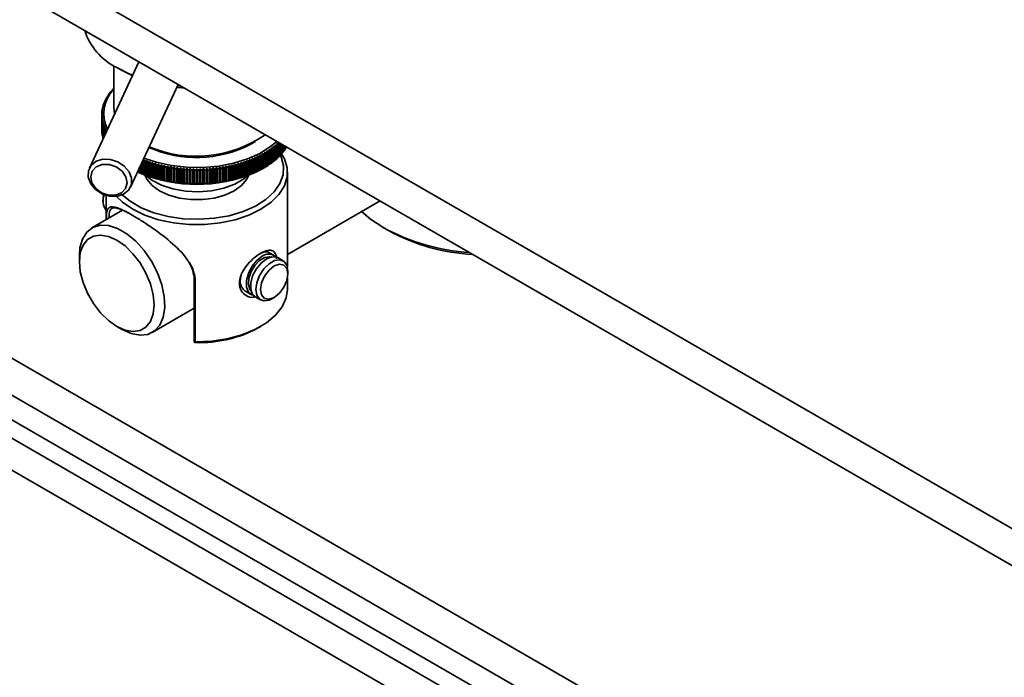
# Model space of a CAD drawing. Header units: millimetres. Extents: x 0 to 864, y 0 to 559.
# Tile 6 of 83: x 101 to 118, y 48 to 59. Entities that reach past the tile are written whole.
import ezdxf

# ---------------------------------------------------------------- set-up
doc = ezdxf.new("R2010")
doc.units = ezdxf.units.MM

msp = doc.modelspace()

# ---------------------------------------------------------------- linework, layer by layer
at = {"color": 7, "linetype": 'Continuous', "lineweight": 35}
for p, q in [((116.984, 41.9253), (81.5486, 62.3817)), ((116.3166, 43.1444), (84.1951, 61.6877)), ((116.0514, 42.9913), (83.9299, 61.5347)), ((118.9405, 49.387), (100.5879, 59.9817)), ((118.9405, 48.7746), (100.5879, 59.3693)), ((91.9421, 58.2357), (112.989, 46.0857)), ((103.2724, 57.8196), (102.4535, 56.0552)), ((102.8583, 57.7528), (102.8583, 57.0598)), ((102.9073, 57.7235), (102.9957, 57.6724)), ((91.9421, 57.6233), (112.989, 45.4732)), ((103.1606, 57.5885), (102.9959, 57.6723)), ((103.1338, 55.7394), (103.9246, 57.4431)), ((103.9148, 57.422), (103.9698, 57.417)), ((102.739, 57.2223), (102.7509, 57.229)), ((102.739, 57.2135), (102.739, 57.2223)), ((102.7611, 57.2461), (102.7492, 57.2393)), ((102.7573, 57.2522), (102.7691, 57.2587)), ((102.7573, 57.2439), (102.7573, 57.2522)), ((102.7803, 57.2755), (102.7685, 57.269)), ((102.7774, 57.2817), (102.789, 57.288)), ((102.7774, 57.274), (102.7774, 57.2817)), ((102.8012, 57.3046), (102.7896, 57.2983)), ((102.7993, 57.3109), (102.8107, 57.3169)), ((102.7993, 57.3036), (102.7993, 57.3109)), ((102.8239, 57.3332), (102.8125, 57.3272)), ((102.8229, 57.3395), (102.8341, 57.3453)), ((102.8229, 57.3327), (102.8229, 57.3395)), ((102.8483, 57.3614), (102.8371, 57.3556)), ((102.8482, 57.3677), (102.8583, 57.3728)), ((102.8482, 57.3614), (102.8482, 57.3677)), ((102.6844, 57.0628), (102.672, 57.0545)), ((102.6753, 57.0681), (102.6877, 57.0761)), ((102.6753, 57.0567), (102.6753, 57.0681)), ((102.6926, 57.0939), (102.6802, 57.0859)), ((102.6843, 57.0994), (102.6966, 57.1071)), ((102.6843, 57.0886), (102.6843, 57.0994)), ((102.7026, 57.1248), (102.6902, 57.1171)), ((102.6952, 57.1305), (102.7074, 57.138)), ((102.6952, 57.1202), (102.6952, 57.1305)), ((102.7145, 57.1556), (102.7022, 57.1481)), ((102.7079, 57.1614), (102.7201, 57.1686)), ((102.7079, 57.1516), (102.7079, 57.1614)), ((102.7282, 57.186), (102.716, 57.1788)), ((102.7226, 57.192), (102.7346, 57.199)), ((102.7226, 57.1827), (102.7226, 57.192)), ((102.7437, 57.2162), (102.7317, 57.2092)), ((102.8583, 57.0598), (102.8706, 56.9539)), ((102.6583, 56.9416), (102.6709, 56.9506)), ((102.6583, 56.9279), (102.6583, 56.9416)), ((102.6709, 56.9372), (102.6583, 56.9279)), ((102.6583, 56.6982), (102.6583, 56.9279)), ((102.6714, 56.9686), (102.6588, 56.9597)), ((102.6588, 56.9099), (102.6714, 56.9191)), ((102.6588, 56.6801), (102.6588, 56.9099)), ((102.6597, 56.9734), (102.6722, 56.9821)), ((102.6597, 56.9603), (102.6597, 56.9734)), ((102.6722, 56.9057), (102.6597, 56.8962)), ((102.6597, 56.6665), (102.6597, 56.8962)), ((102.6739, 57.0001), (102.6613, 56.9914)), ((102.663, 57.005), (102.6755, 57.0135)), ((102.663, 56.9925), (102.663, 57.005)), ((102.6782, 57.0315), (102.6657, 57.023)), ((102.6682, 57.0366), (102.6806, 57.0448)), ((102.6682, 57.0247), (102.6682, 57.0366)), ((102.6708, 56.9439), (102.6708, 56.9371)), ((102.6714, 56.9051), (102.6714, 56.9191)), ((102.6613, 56.8782), (102.6739, 56.8877)), ((102.6613, 56.6484), (102.6613, 56.8782)), ((102.6755, 56.8743), (102.663, 56.8645)), ((102.663, 56.6348), (102.663, 56.8645)), ((102.6657, 56.8466), (102.6782, 56.8563)), ((102.6657, 56.6168), (102.6657, 56.8466)), ((102.6806, 56.8429), (102.6682, 56.8329)), ((102.6682, 56.6032), (102.6682, 56.8329)), ((102.672, 56.815), (102.6844, 56.825)), ((102.672, 56.5853), (102.672, 56.815)), ((102.6739, 56.873), (102.6739, 56.8877)), ((102.6877, 56.8117), (102.6753, 56.8015)), ((102.6753, 56.5717), (102.6753, 56.8015)), ((102.6782, 56.841), (102.6782, 56.8563)), ((102.6802, 56.7836), (102.6926, 56.7939)), ((102.6802, 56.5539), (102.6802, 56.7836)), ((102.6966, 56.7806), (102.6843, 56.7701)), ((102.6843, 56.5524), (102.6843, 56.7701)), ((102.6844, 56.809), (102.6844, 56.825)), ((102.6902, 56.7524), (102.7026, 56.7629)), ((102.6902, 56.5652), (102.6902, 56.7524)), ((102.6926, 56.7772), (102.6926, 56.7939)), ((102.7074, 56.7498), (102.6952, 56.739)), ((102.6952, 56.5759), (102.6952, 56.739)), ((102.7022, 56.7215), (102.7145, 56.7322)), ((102.7026, 56.7455), (102.7026, 56.7629)), ((102.7145, 56.7141), (102.7145, 56.7322)), ((102.6597, 56.6796), (102.6588, 56.6801)), ((102.663, 56.6473), (102.6613, 56.6484)), ((102.6682, 56.6151), (102.6657, 56.6168)), ((102.6753, 56.5831), (102.672, 56.5853)), ((102.7022, 56.591), (102.7022, 56.7215)), ((102.7201, 56.7191), (102.7079, 56.7082)), ((102.7079, 56.6034), (102.7079, 56.7082)), ((102.716, 56.6907), (102.7282, 56.7017)), ((102.716, 56.6208), (102.716, 56.6907)), ((102.7346, 56.6888), (102.7226, 56.6776)), ((102.7226, 56.6349), (102.7226, 56.6776)), ((102.7282, 56.6828), (102.7282, 56.7017)), ((102.7317, 56.6603), (102.7364, 56.6647)), ((102.7317, 56.6546), (102.7317, 56.6603)), ((102.6839, 56.5515), (102.6802, 56.5539)), ((105.1173, 56.4475), (105.2058, 56.4986)), ((105.5006, 56.3948), (105.4905, 56.4083)), ((105.5042, 56.4191), (105.5145, 56.4059)), ((105.5042, 56.1712), (105.5042, 56.4191)), ((105.5145, 56.1761), (105.5145, 56.4059)), ((105.5324, 56.4207), (105.5221, 56.4339)), ((105.5324, 56.1909), (105.5324, 56.4207)), ((105.5352, 56.4451), (105.5457, 56.432)), ((105.5352, 56.1971), (105.5352, 56.4451)), ((105.5457, 56.2023), (105.5457, 56.432)), ((105.5627, 56.4471), (105.5522, 56.4602)), ((105.5627, 56.2174), (105.5627, 56.4471)), ((105.5645, 56.4716), (105.5753, 56.4588)), ((105.5645, 56.2237), (105.5645, 56.4716)), ((105.5753, 56.229), (105.5753, 56.4588)), ((105.5914, 56.4742), (105.5806, 56.4871)), ((105.5914, 56.2445), (105.5914, 56.4742)), ((105.5923, 56.2508), (105.5923, 56.4804)), ((105.6033, 56.2563), (105.6033, 56.474)), ((105.6184, 56.2721), (105.6184, 56.4653)), ((105.6296, 56.2842), (105.6296, 56.4589)), ((105.6437, 56.3003), (105.6437, 56.4507)), ((105.6542, 56.3126), (105.6542, 56.4447)), ((105.6674, 56.329), (105.6674, 56.437)), ((105.677, 56.3415), (105.677, 56.4315)), ((105.6892, 56.3581), (105.6892, 56.4244)), ((105.6981, 56.3708), (105.6981, 56.4193)), ((105.7093, 56.3876), (105.7093, 56.4128)), ((105.7174, 56.4005), (105.7174, 56.4081)), ((105.7174, 56.4005), (105.7208, 56.4062)), ((105.2366, 56.2339), (105.2287, 56.2486)), ((105.2466, 56.2572), (105.2548, 56.2427)), ((105.2466, 56.0093), (105.2466, 56.2572)), ((105.2548, 56.0129), (105.2548, 56.2427)), ((105.2784, 56.2545), (105.2702, 56.2691)), ((105.2784, 56.0248), (105.2784, 56.2545)), ((105.2875, 56.2781), (105.296, 56.2637)), ((105.2875, 56.0301), (105.2875, 56.2781)), ((105.296, 56.0339), (105.296, 56.2637)), ((105.3189, 56.276), (105.3103, 56.2904)), ((105.3189, 56.0462), (105.3189, 56.276)), ((105.3271, 56.2997), (105.336, 56.2855)), ((105.3271, 56.0518), (105.3271, 56.2997)), ((105.336, 56.0557), (105.336, 56.2855)), ((105.3581, 56.2982), (105.3492, 56.3125)), ((105.3581, 56.0685), (105.3581, 56.2982)), ((105.3653, 56.3221), (105.3745, 56.3081)), ((105.3653, 56.0742), (105.3653, 56.3221)), ((105.3745, 56.0783), (105.3745, 56.3081)), ((105.3959, 56.3213), (105.3867, 56.3353)), ((105.3959, 56.0915), (105.3959, 56.3213)), ((105.4022, 56.3453), (105.4117, 56.3315)), ((105.4022, 56.0974), (105.4022, 56.3453)), ((105.4117, 56.1017), (105.4117, 56.3315)), ((105.4322, 56.3451), (105.4227, 56.3589)), ((105.4322, 56.1153), (105.4322, 56.3451)), ((105.4377, 56.3692), (105.4475, 56.3556)), ((105.4377, 56.1213), (105.4377, 56.3692)), ((105.4475, 56.1258), (105.4475, 56.3556)), ((105.4672, 56.3696), (105.4574, 56.3833)), ((105.4672, 56.1399), (105.4672, 56.3696)), ((105.4717, 56.3939), (105.4818, 56.3804)), ((105.4717, 56.1459), (105.4717, 56.3939)), ((105.4818, 56.1506), (105.4818, 56.3804)), ((105.5006, 56.1651), (105.5006, 56.3948)), ((105.6033, 56.2563), (105.5923, 56.2508)), ((105.6296, 56.2842), (105.6184, 56.2785)), ((105.6542, 56.3126), (105.6437, 56.3071)), ((105.677, 56.3415), (105.6674, 56.3363)), ((105.6981, 56.3708), (105.6892, 56.3659)), ((105.7174, 56.4005), (105.7093, 56.3959)), ((103.2979, 55.9735), (103.2979, 56.0931)), ((103.3055, 55.9702), (103.3055, 56.1094)), ((103.3171, 55.9654), (103.3171, 56.1345)), ((103.3409, 56.1856), (103.3427, 56.1848)), ((103.3427, 56.1848), (103.35, 56.1999)), ((103.3427, 55.9551), (103.3427, 56.1848)), ((103.35, 55.9519), (103.35, 56.1999)), ((103.3693, 56.1923), (103.3624, 56.1772)), ((103.3624, 55.9474), (103.3624, 56.1772)), ((103.3886, 56.1673), (103.3955, 56.1825)), ((103.3886, 55.9376), (103.3886, 56.1673)), ((103.3955, 55.9346), (103.3955, 56.1825)), ((103.4152, 56.1754), (103.4087, 56.1601)), ((103.4087, 55.9303), (103.4087, 56.1601)), ((103.4355, 56.1508), (103.442, 56.1661)), ((103.4355, 55.921), (103.4355, 56.1508)), ((103.442, 55.9182), (103.442, 56.1661)), ((103.4622, 56.1594), (103.4561, 56.1439)), ((103.4561, 55.9142), (103.4561, 56.1439)), ((103.4834, 56.1352), (103.4895, 56.1506)), ((103.4834, 55.9054), (103.4834, 56.1352)), ((103.4895, 55.9027), (103.4895, 56.1506)), ((103.5101, 56.1443), (103.5044, 56.1287)), ((103.5044, 55.899), (103.5044, 56.1287)), ((103.5322, 56.1206), (103.5379, 56.1361)), ((103.5322, 55.8908), (103.5322, 56.1206)), ((103.5379, 55.8882), (103.5379, 56.1361)), ((103.5589, 56.1302), (103.5535, 56.1146)), ((103.5535, 55.8848), (103.5535, 56.1146)), ((103.5819, 56.1069), (103.5872, 56.1226)), ((103.5819, 55.8772), (103.5819, 56.1069)), ((103.5872, 55.8747), (103.5872, 56.1226)), ((103.6085, 56.1171), (103.6035, 56.1014)), ((103.6035, 55.8716), (103.6035, 56.1014)), ((103.6323, 56.0943), (103.6372, 56.1101)), ((103.6323, 55.8646), (103.6323, 56.0943)), ((103.6372, 55.8622), (103.6372, 56.1101)), ((103.6588, 56.1051), (103.6543, 56.0892)), ((103.6543, 55.8594), (103.6543, 56.0892)), ((103.6835, 56.0827), (103.688, 56.0986)), ((103.6835, 55.853), (103.6835, 56.0827)), ((103.688, 55.8507), (103.688, 56.0986)), ((103.7099, 56.094), (103.7058, 56.078)), ((103.7353, 56.0722), (103.7394, 56.0881)), ((103.7394, 55.8402), (103.7394, 56.0881)), ((103.7616, 56.084), (103.7579, 56.0679)), ((104.7087, 56.0679), (104.7051, 56.084)), ((104.7272, 56.0881), (104.7313, 56.0722)), ((104.7272, 55.8402), (104.7272, 56.0881)), ((104.7609, 56.078), (104.7568, 56.094)), ((104.7787, 56.0986), (104.7832, 56.0827)), ((104.7787, 55.8507), (104.7787, 56.0986)), ((104.7832, 55.853), (104.7832, 56.0827)), ((104.8123, 56.0892), (104.8078, 56.1051)), ((104.8123, 55.8594), (104.8123, 56.0892)), ((104.8294, 56.1101), (104.8343, 56.0943)), ((104.8294, 55.8622), (104.8294, 56.1101)), ((104.8343, 55.8646), (104.8343, 56.0943)), ((104.8631, 56.1014), (104.8582, 56.1171)), ((104.8631, 55.8716), (104.8631, 56.1014)), ((104.8795, 56.1226), (104.8848, 56.1069)), ((104.8795, 55.8747), (104.8795, 56.1226)), ((104.8848, 55.8772), (104.8848, 56.1069)), ((104.9131, 56.1146), (104.9078, 56.1302)), ((104.9131, 55.8848), (104.9131, 56.1146)), ((104.9287, 56.1361), (104.9344, 56.1206)), ((104.9287, 55.8882), (104.9287, 56.1361)), ((104.9344, 55.8908), (104.9344, 56.1206)), ((104.9623, 56.1287), (104.9566, 56.1443)), ((104.9623, 55.899), (104.9623, 56.1287)), ((104.9771, 56.1506), (104.9832, 56.1352)), ((104.9771, 55.9027), (104.9771, 56.1506)), ((104.9832, 55.9054), (104.9832, 56.1352)), ((105.0106, 56.1439), (105.0045, 56.1594)), ((105.0106, 55.9142), (105.0106, 56.1439)), ((105.0246, 56.1661), (105.0311, 56.1508)), ((105.0246, 55.9182), (105.0246, 56.1661)), ((105.0311, 55.921), (105.0311, 56.1508)), ((105.0579, 56.1601), (105.0514, 56.1754)), ((105.0579, 55.9303), (105.0579, 56.1601)), ((105.0712, 56.1825), (105.078, 56.1673)), ((105.0712, 55.9346), (105.0712, 56.1825)), ((105.078, 55.9376), (105.078, 56.1673)), ((105.1042, 56.1772), (105.0974, 56.1923)), ((105.1042, 55.9474), (105.1042, 56.1772)), ((105.1167, 56.1999), (105.1239, 56.1848)), ((105.1167, 55.9519), (105.1167, 56.1999)), ((105.1239, 55.9551), (105.1239, 56.1848)), ((105.1495, 56.1952), (105.1423, 56.2102)), ((105.1495, 55.9654), (105.1495, 56.1952)), ((105.1611, 56.2181), (105.1687, 56.2032)), ((105.1611, 55.9702), (105.1611, 56.2181)), ((105.1687, 55.9735), (105.1687, 56.2032)), ((105.1937, 56.2141), (105.1861, 56.229)), ((105.1937, 55.9843), (105.1937, 56.2141)), ((105.2044, 56.2372), (105.2124, 56.2225)), ((105.2044, 55.9893), (105.2044, 56.2372)), ((105.2124, 55.9928), (105.2124, 56.2225)), ((105.2366, 56.0041), (105.2366, 56.2339)), ((105.4117, 56.1017), (105.4022, 56.0974)), ((105.4475, 56.1258), (105.4377, 56.1213)), ((105.4818, 56.1506), (105.4717, 56.1459)), ((105.5145, 56.1761), (105.5042, 56.1712)), ((105.5457, 56.2023), (105.5352, 56.1971)), ((105.5753, 56.229), (105.5645, 56.2237)), ((103.2519, 55.9939), (103.2543, 55.9928)), ((103.2543, 55.9928), (103.2543, 55.999)), ((103.2622, 55.9893), (103.2543, 55.9928)), ((103.2622, 55.9893), (103.2622, 56.0161)), ((103.273, 55.9843), (103.273, 56.0393)), ((103.2849, 55.9791), (103.304, 55.9708)), ((103.3055, 55.9702), (103.2979, 55.9735)), ((103.3171, 55.9654), (103.3244, 55.9623)), ((103.35, 55.9519), (103.3427, 55.9551)), ((103.3624, 55.9474), (103.3693, 55.9444)), ((103.3955, 55.9346), (103.3886, 55.9376)), ((103.4087, 55.9303), (103.4152, 55.9275)), ((103.442, 55.9182), (103.4355, 55.921)), ((103.7058, 55.8483), (103.7058, 56.078)), ((103.7353, 55.8424), (103.7353, 56.0722)), ((103.7579, 55.8382), (103.7579, 56.0679)), ((103.7878, 56.0626), (103.7915, 56.0787)), ((103.7878, 55.8329), (103.7878, 56.0626)), ((103.7915, 55.8307), (103.7915, 56.0787)), ((103.8138, 56.075), (103.8106, 56.0589)), ((103.8106, 55.8291), (103.8106, 56.0589)), ((103.8408, 56.0542), (103.844, 56.0703)), ((103.8408, 55.8245), (103.8408, 56.0542)), ((103.844, 55.8224), (103.844, 56.0703)), ((103.8666, 56.0671), (103.8638, 56.0509)), ((103.8638, 55.8211), (103.8638, 56.0509)), ((103.8942, 56.0468), (103.8971, 56.063)), ((103.8942, 55.8171), (103.8942, 56.0468)), ((103.8971, 55.8151), (103.8971, 56.063)), ((103.9199, 56.0602), (103.9175, 56.044)), ((103.9175, 55.8142), (103.9175, 56.044)), ((103.9481, 56.0405), (103.9505, 56.0568)), ((103.9481, 55.8108), (103.9481, 56.0405)), ((103.9505, 55.8088), (103.9505, 56.0568)), ((103.9735, 56.0544), (103.9715, 56.0382)), ((103.9715, 55.8084), (103.9715, 56.0382)), ((104.0024, 56.0353), (104.0043, 56.0516)), ((104.0024, 55.8056), (104.0024, 56.0353)), ((104.0043, 55.8037), (104.0043, 56.0516)), ((104.0274, 56.0497), (104.0259, 56.0334)), ((104.0259, 55.8037), (104.0259, 56.0334)), ((104.0569, 56.0312), (104.0584, 56.0475)), ((104.0569, 55.8015), (104.0569, 56.0312)), ((104.0584, 55.7996), (104.0584, 56.0475)), ((104.0816, 56.0461), (104.0805, 56.0298)), ((104.0805, 55.8001), (104.0805, 56.0298)), ((104.1116, 56.0282), (104.1127, 56.0446)), ((104.1116, 55.7985), (104.1116, 56.0282)), ((104.1127, 55.7966), (104.1127, 56.0446)), ((104.1359, 56.0436), (104.1353, 56.0273)), ((104.1353, 55.7975), (104.1353, 56.0273)), ((104.1665, 56.0263), (104.1672, 56.0427)), ((104.1665, 55.7966), (104.1665, 56.0263)), ((104.1672, 55.7947), (104.1672, 56.0427)), ((104.1904, 56.0422), (104.1902, 56.0259)), ((104.1902, 55.7961), (104.1902, 56.0259)), ((104.2215, 56.0255), (104.2217, 56.0419)), ((104.2215, 55.7958), (104.2215, 56.0255)), ((104.2217, 55.794), (104.2217, 56.0419)), ((104.245, 56.0419), (104.2452, 56.0255)), ((104.245, 55.794), (104.245, 56.0419)), ((104.2452, 55.7958), (104.2452, 56.0255)), ((104.2764, 56.0259), (104.2762, 56.0422)), ((104.2764, 55.7961), (104.2764, 56.0259)), ((104.2995, 56.0427), (104.3001, 56.0263)), ((104.2995, 55.7947), (104.2995, 56.0427)), ((104.3001, 55.7966), (104.3001, 56.0263)), ((104.3314, 56.0273), (104.3307, 56.0436)), ((104.3314, 55.7975), (104.3314, 56.0273)), ((104.3539, 56.0446), (104.355, 56.0282)), ((104.3539, 55.7966), (104.3539, 56.0446)), ((104.355, 55.7985), (104.355, 56.0282)), ((104.3862, 56.0298), (104.3851, 56.0461)), ((104.3862, 55.8001), (104.3862, 56.0298)), ((104.4082, 56.0475), (104.4098, 56.0312)), ((104.4082, 55.7996), (104.4082, 56.0475)), ((104.4098, 55.8015), (104.4098, 56.0312)), ((104.4408, 56.0334), (104.4392, 56.0497)), ((104.4408, 55.8037), (104.4408, 56.0334)), ((104.4623, 56.0516), (104.4643, 56.0353)), ((104.4623, 55.8037), (104.4623, 56.0516)), ((104.4643, 55.8056), (104.4643, 56.0353)), ((104.4951, 56.0382), (104.4932, 56.0544)), ((104.4951, 55.8084), (104.4951, 56.0382)), ((104.5161, 56.0568), (104.5185, 56.0405)), ((104.5161, 55.8088), (104.5161, 56.0568)), ((104.5185, 55.8108), (104.5185, 56.0405)), ((104.5492, 56.044), (104.5468, 56.0602)), ((104.5492, 55.8142), (104.5492, 56.044)), ((104.5696, 56.063), (104.5724, 56.0468)), ((104.5696, 55.8151), (104.5696, 56.063)), ((104.5724, 55.8171), (104.5724, 56.0468)), ((104.6028, 56.0509), (104.6, 56.0671)), ((104.6028, 55.8211), (104.6028, 56.0509)), ((104.6226, 56.0703), (104.6259, 56.0542)), ((104.6226, 55.8224), (104.6226, 56.0703)), ((104.6259, 55.8245), (104.6259, 56.0542)), ((104.6561, 56.0589), (104.6528, 56.075)), ((104.6561, 55.8291), (104.6561, 56.0589)), ((104.6752, 56.0787), (104.6789, 56.0626)), ((104.6752, 55.8307), (104.6752, 56.0787)), ((104.6789, 55.8329), (104.6789, 56.0626)), ((104.7087, 55.8382), (104.7087, 56.0679)), ((104.7313, 55.8424), (104.7313, 56.0722)), ((104.7609, 55.8483), (104.7609, 56.078)), ((105.0311, 55.921), (105.0246, 55.9182)), ((105.0514, 55.9275), (105.0579, 55.9303)), ((105.078, 55.9376), (105.0712, 55.9346)), ((105.0974, 55.9444), (105.1042, 55.9474)), ((105.1239, 55.9551), (105.1167, 55.9519)), ((105.1423, 55.9623), (105.1495, 55.9654)), ((105.1687, 55.9735), (105.1611, 55.9702)), ((105.1627, 55.9708), (105.1817, 55.9791)), ((105.2124, 55.9928), (105.2044, 55.9893)), ((105.2548, 56.0129), (105.2466, 56.0093)), ((105.296, 56.0339), (105.2875, 56.0301)), ((105.336, 56.0557), (105.3271, 56.0518)), ((105.3745, 56.0783), (105.3653, 56.0742)), ((105.7333, 54.417), (105.7333, 55.9881)), ((103.4561, 55.9142), (103.4622, 55.9114)), ((103.4895, 55.9027), (103.4834, 55.9054)), ((103.5044, 55.899), (103.5101, 55.8964)), ((103.5379, 55.8882), (103.5322, 55.8908)), ((103.5535, 55.8848), (103.5589, 55.8823)), ((103.5872, 55.8747), (103.5819, 55.8772)), ((103.6035, 55.8716), (103.6085, 55.8692)), ((103.6372, 55.8622), (103.6323, 55.8646)), ((103.6543, 55.8594), (103.6588, 55.8571)), ((103.688, 55.8507), (103.6835, 55.853)), ((103.7058, 55.8483), (103.7099, 55.8461)), ((103.7394, 55.8402), (103.7353, 55.8424)), ((103.7579, 55.8382), (103.7616, 55.836)), ((103.7915, 55.8307), (103.7878, 55.8329)), ((103.8106, 55.8291), (103.8138, 55.827)), ((103.844, 55.8224), (103.8408, 55.8245)), ((103.8638, 55.8211), (103.8666, 55.8191)), ((103.8971, 55.8151), (103.8942, 55.8171)), ((103.9175, 55.8142), (103.9199, 55.8123)), ((103.9505, 55.8088), (103.9481, 55.8108)), ((103.9715, 55.8084), (103.9735, 55.8065)), ((104.0043, 55.8037), (104.0024, 55.8056)), ((104.0259, 55.8037), (104.0274, 55.8018)), ((104.0584, 55.7996), (104.0569, 55.8015)), ((104.0805, 55.8001), (104.0816, 55.7982)), ((104.1127, 55.7966), (104.1116, 55.7985)), ((104.1353, 55.7975), (104.1359, 55.7957)), ((104.1672, 55.7947), (104.1665, 55.7966)), ((104.1902, 55.7961), (104.1904, 55.7943)), ((104.2217, 55.794), (104.2215, 55.7958)), ((104.2452, 55.7958), (104.245, 55.794)), ((104.2762, 55.7943), (104.2764, 55.7961)), ((104.3001, 55.7966), (104.2995, 55.7947)), ((104.3307, 55.7957), (104.3314, 55.7975)), ((104.355, 55.7985), (104.3539, 55.7966)), ((104.3851, 55.7982), (104.3862, 55.8001)), ((104.4098, 55.8015), (104.4082, 55.7996)), ((104.4392, 55.8018), (104.4408, 55.8037)), ((104.4643, 55.8056), (104.4623, 55.8037)), ((104.4932, 55.8065), (104.4951, 55.8084)), ((104.5185, 55.8108), (104.5161, 55.8088)), ((104.5468, 55.8123), (104.5492, 55.8142)), ((104.5724, 55.8171), (104.5696, 55.8151)), ((104.6, 55.8191), (104.6028, 55.8211)), ((104.6259, 55.8245), (104.6226, 55.8224)), ((104.6528, 55.827), (104.6561, 55.8291)), ((104.6789, 55.8329), (104.6752, 55.8307)), ((104.7051, 55.836), (104.7087, 55.8382)), ((104.7313, 55.8424), (104.7272, 55.8402)), ((104.7568, 55.8461), (104.7609, 55.8483)), ((104.7832, 55.853), (104.7787, 55.8507)), ((104.8078, 55.8571), (104.8123, 55.8594)), ((104.8343, 55.8646), (104.8294, 55.8622)), ((104.8582, 55.8692), (104.8631, 55.8716)), ((104.8848, 55.8772), (104.8795, 55.8747)), ((104.9078, 55.8823), (104.9131, 55.8848)), ((104.9344, 55.8908), (104.9287, 55.8882)), ((104.9566, 55.8964), (104.9623, 55.899)), ((104.9832, 55.9054), (104.9771, 55.9027)), ((105.0045, 55.9114), (105.0106, 55.9142)), ((102.6888, 55.6204), (102.6817, 55.5518)), ((102.7333, 55.6047), (102.7333, 55.2051)), ((102.6817, 55.5518), (102.6817, 55.5059)), ((105.7333, 54.6276), (107.2675, 55.5133)), ((103.0032, 55.3609), (102.4959, 55.068)), ((107.3266, 55.0693), (107.415, 55.0183)), ((105.5032, 54.6163), (105.4252, 54.6613)), ((102.2888, 54.6102), (102.2888, 54.5081)), ((105.6623, 54.5244), (105.5739, 54.5755)), ((105.74, 54.3068), (105.74, 54.3527)), ((104.2077, 54.1832), (104.1904, 54.2079)), ((104.1904, 53.1731), (104.1904, 54.2079)), ((104.2077, 53.183), (104.2077, 54.1832)), ((104.9667, 54.2854), (104.9499, 54.1965)), ((105.7333, 54.0488), (105.7333, 54.2403)), ((105.0502, 54.0118), (105.1282, 53.9667)), ((105.1989, 53.9259), (105.2873, 53.8749)), ((105.4748, 53.8935), (105.5146, 53.9165)), ((103.4958, 53.3359), (104.1904, 53.7369)), ((102.9074, 53.4366), (102.9958, 53.3855)), ((105.25, 53.411), (105.2942, 53.4366))]:
    msp.add_line(p, q, dxfattribs=at)
at = {"color": 7, "linetype": 'Continuous', "lineweight": 35, "flags": 128}
for points in [[(102.9075, 57.7233), (103.1254, 57.6155), (103.1693, 57.5975)], [(104.0281, 57.3834), (103.9874, 57.3864), (103.9021, 57.3947)], [(105.5578, 56.5003), (105.4544, 56.4128), (105.2774, 56.3015), (105.0702, 56.2091), (104.839, 56.1382), (104.5904, 56.0909), (104.3315, 56.0685), (104.0698, 56.0717), (103.8128, 56.1004), (103.5679, 56.1538), (103.3585, 56.2237)], [(102.9026, 55.5884), (103.0046, 55.4914), (103.1727, 55.3758), (103.373, 55.2787), (103.5994, 55.2033), (103.8451, 55.1516), (104.1026, 55.1254), (104.3641, 55.1254), (104.6215, 55.1516), (104.8672, 55.2033), (105.0937, 55.2787), (105.294, 55.3758), (105.462, 55.4914), (105.5928, 55.6221), (105.6822, 55.7639), (105.7276, 55.9126), (105.7276, 56.0635), (105.6822, 56.2122), (105.6369, 56.2935)], [(102.9993, 55.6134), (103.1298, 55.5073), (103.3121, 55.4021), (103.5239, 55.3173), (103.7585, 55.2558), (104.0084, 55.2195), (104.2656, 55.2095), (104.5217, 55.2261), (104.7685, 55.2689), (104.9981, 55.3364), (105.2032, 55.4266), (105.377, 55.5364), (105.5141, 55.6623), (105.6101, 55.8004), (105.6618, 55.9462), (105.6676, 56.0949), (105.6272, 56.2419), (105.6128, 56.2724)], [(102.8002, 56.2024), (102.9236, 56.163), (103.0314, 56.0915), (103.1106, 55.9966), (103.1514, 55.8897), (103.1492, 55.7837), (103.104, 55.6914), (103.0214, 55.624), (102.9114, 55.5895), (102.7871, 55.5922), (102.6636, 55.6316), (102.5558, 55.7031), (102.4767, 55.798), (102.4358, 55.9049), (102.4381, 56.0109), (102.4833, 56.1032), (102.5659, 56.1706), (102.6759, 56.2051), (102.8002, 56.2024)], [(102.7829, 56.1167), (102.667, 56.117), (102.5679, 56.0785), (102.5007, 56.0072), (102.4757, 55.9137), (102.4965, 55.8125), (102.5602, 55.7189), (102.6569, 55.6472), (102.772, 55.6082), (102.8879, 55.6079), (102.987, 55.6464), (103.0542, 55.7178), (103.0793, 55.8112), (103.0584, 55.9124), (102.9947, 56.006), (102.898, 56.0778), (102.7829, 56.1167)], [(103.374, 55.942), (103.4068, 55.8721), (103.4919, 55.7702), (103.6142, 55.6817), (103.7675, 55.6111), (103.9441, 55.562), (104.1353, 55.5368), (104.3314, 55.5368), (104.5225, 55.562), (104.6992, 55.6111), (104.8525, 55.6817), (104.9747, 55.7702), (105.0598, 55.8721), (105.0926, 55.942)], [(103.3846, 55.938), (103.489, 55.8577), (103.6499, 55.7744), (103.8382, 55.7129), (104.0449, 55.6763), (104.2604, 55.6662), (104.4747, 55.683), (104.6776, 55.7261), (104.8598, 55.7933), (105.0127, 55.8816), (105.0821, 55.938)], [(107.3269, 55.0692), (107.1071, 55.2143), (106.9618, 55.3368)], [(102.2888, 54.6102), (102.2981, 54.7369), (102.339, 54.8834), (102.4106, 54.9981), (102.5096, 55.0755), (102.6313, 55.1121), (102.7701, 55.1061), (102.9194, 55.0579), (103.0723, 54.9696), (103.2217, 54.8454), (103.3604, 54.6912), (103.4822, 54.5141), (103.5811, 54.3224), (103.6528, 54.125), (103.6937, 53.9313), (103.702, 53.7502), (103.6772, 53.5902), (103.6206, 53.4589), (103.5348, 53.3623), (103.4238, 53.3049), (103.2928, 53.2895), (103.1479, 53.3168), (102.9959, 53.3855), (102.9959, 53.3855)], [(102.9075, 53.4365), (102.7698, 53.5339), (102.639, 53.6622), (102.5217, 53.8151), (102.4238, 53.9848), (102.35, 54.1628), (102.3043, 54.3402), (102.2888, 54.5081), (102.3043, 54.6582), (102.35, 54.7828), (102.4238, 54.8757), (102.5217, 54.9323), (102.639, 54.9497), (102.7698, 54.927), (102.9075, 54.8654), (103.0452, 54.768), (103.1759, 54.6397), (103.2933, 54.4869), (103.3912, 54.3172), (103.4649, 54.1392), (103.5107, 53.9617), (103.5262, 53.7938), (103.5107, 53.6438), (103.4649, 53.5192), (103.3912, 53.4262), (103.2933, 53.3697), (103.1759, 53.3523), (103.0452, 53.3749), (102.9075, 53.4365)], [(105.1669, 53.9522), (105.1452, 53.9585), (105.0861, 54.0058), (105.0546, 54.0876), (105.0546, 54.1939), (105.0861, 54.312), (105.1452, 54.4277), (105.225, 54.5269), (105.3157, 54.5977)], [(105.4495, 54.5845), (105.4367, 54.587), (105.3579, 54.5767), (105.2735, 54.528), (105.1947, 54.4473), (105.1323, 54.3456), (105.0947, 54.2365), (105.0869, 54.1349), (105.11, 54.0545), (105.1289, 54.0291)], [(105.5739, 54.5755), (105.5568, 54.5837), (105.4771, 54.5908), (105.3864, 54.5569), (105.2957, 54.4861), (105.216, 54.3869), (105.1568, 54.2712), (105.1253, 54.1531), (105.1253, 54.0468), (105.1568, 53.965), (105.1989, 53.9259)], [(105.4748, 53.8935), (105.4287, 53.8715), (105.3422, 53.8579), (105.2717, 53.8856), (105.2256, 53.9511), (105.2096, 54.0466), (105.2256, 54.1605), (105.2717, 54.2792), (105.3422, 54.3883), (105.4287, 54.4746), (105.5208, 54.5278), (105.6074, 54.5414), (105.6779, 54.5138), (105.724, 54.4482), (105.74, 54.3527), (105.74, 54.3527)], [(105.5146, 54.437), (105.6008, 54.467), (105.6739, 54.4527), (105.7228, 54.3965), (105.74, 54.3068), (105.7228, 54.1973), (105.6739, 54.0847), (105.6008, 53.986), (105.5146, 53.9164), (105.4283, 53.8864), (105.3552, 53.9007), (105.3063, 53.9569), (105.2892, 54.0466), (105.3063, 54.1561), (105.3552, 54.2687), (105.4283, 54.3674), (105.5146, 54.437)], [(105.7333, 54.0488), (105.7139, 53.9098), (105.6477, 53.7604), (105.5366, 53.6201), (105.3842, 53.4934), (105.1953, 53.3844), (104.9759, 53.2964), (104.7329, 53.2323), (104.4741, 53.1941), (104.2077, 53.183)]]:
    msp.add_lwpolyline(points, dxfattribs=at)
at = {"color": 7, "linetype": 'Continuous', "lineweight": 35}
for centre, radius, start, end in [((103.358, 58.6492), 1.0296, 197.67602, 244.05549), ((103.2706, 56.9595), 0.5764, 135.65839, 206.4001), ((103.3372, 56.8906), 0.6769, 150.00645, 151.24859), ((103.3689, 56.8717), 0.7138, 147.16982, 148.36869), ((103.403, 56.849), 0.7548, 144.43542, 145.59056), ((103.4391, 56.8225), 0.7996, 141.8033, 142.91485), ((103.4769, 56.7919), 0.8483, 139.27226, 140.34087), ((103.2217, 56.939), 0.5513, 165.60538, 167.02961), ((103.2383, 56.9344), 0.5686, 162.31758, 163.71284), ((103.2584, 56.9277), 0.5897, 159.10553, 160.4672), ((103.2817, 56.9183), 0.6148, 155.97852, 157.30288), ((103.308, 56.9061), 0.6439, 152.94377, 154.228), ((103.1916, 56.9439), 0.5207, 179.26029, 180.73971), ((103.1935, 56.9438), 0.5226, 175.80042, 177.27625), ((103.1935, 56.944), 0.5226, 182.72375, 184.19958), ((103.1992, 56.9433), 0.5284, 172.36083, 173.826), ((103.2086, 56.9418), 0.5379, 168.95754, 170.40532), ((103.1992, 56.9445), 0.5284, 186.174, 187.63917), ((103.2086, 56.9459), 0.5379, 189.59468, 191.04246), ((103.2217, 56.9487), 0.5513, 192.97039, 194.39462), ((103.2383, 56.9533), 0.5686, 196.28716, 197.68242), ((103.2584, 56.9601), 0.5897, 199.5328, 200.89447), ((103.2817, 56.9694), 0.6148, 202.69712, 204.02148), ((103.308, 56.9817), 0.6439, 205.772, 207.05623), ((104.2221, 58.2665), 2.0132, 247.28582, 304.65474), ((104.2291, 58.1734), 1.941, 246.02253, 297.23213), ((104.7849, 57.3103), 1.1452, 308.03215, 308.90694), ((104.8269, 57.2594), 1.0793, 310.10399, 311.01408), ((104.8687, 57.2124), 1.0164, 312.25977, 313.20704), ((104.51, 57.7551), 1.6692, 295.50538, 296.18589), ((104.5454, 57.6845), 1.5902, 297.11363, 297.81649), ((104.5825, 57.6156), 1.5119, 298.77534, 299.50226), ((104.6211, 57.5488), 1.4348, 300.49457, 301.24731), ((104.6609, 57.4845), 1.3592, 302.27548, 303.05588), ((104.7016, 57.4231), 1.2855, 304.12241, 304.93235), ((104.7431, 57.365), 1.2141, 306.0398, 306.88119), ((104.91, 56.9215), 0.9568, 314.5038, 315.48999), ((104.0512, 57.9721), 1.9059, 248.41333, 249.03624), ((104.0783, 58.0445), 1.9832, 249.86082, 250.46745), ((104.1031, 58.116), 2.0589, 251.27108, 251.86275), ((104.1255, 58.186), 2.1325, 252.64718, 253.22516), ((104.1456, 58.2541), 2.2035, 253.99205, 254.55755), ((104.1632, 58.3197), 2.2714, 255.30847, 255.86264), ((104.1786, 58.3823), 2.3358, 256.59912, 257.14305), ((104.1916, 58.4413), 2.3962, 257.8665, 258.40126), ((104.2026, 58.4962), 2.4523, 259.11307, 259.63964), ((104.2641, 58.4962), 2.4523, 280.36036, 280.88693), ((104.275, 58.4413), 2.3962, 281.59874, 282.1335), ((104.2881, 58.3823), 2.3358, 282.85695, 283.40088), ((104.3034, 58.3197), 2.2714, 284.13736, 284.69153), ((104.3211, 58.2541), 2.2035, 285.44245, 286.00795), ((104.3411, 58.186), 2.1325, 286.77484, 287.35282), ((104.3635, 58.116), 2.0589, 288.13725, 288.72892), ((104.3883, 58.0445), 1.9832, 289.53255, 290.13918), ((104.4155, 57.9721), 1.9059, 290.96376, 291.58667), ((104.4449, 57.8994), 1.8275, 292.43404, 293.07465), ((104.4764, 57.8269), 1.7484, 293.94675, 294.60653), ((104.6609, 57.2366), 1.3592, 302.27548, 303.05588), ((104.7016, 57.1752), 1.2855, 304.12241, 304.93235), ((104.7431, 57.1171), 1.2141, 306.0398, 306.88119), ((104.7849, 57.0624), 1.1452, 308.03215, 308.90694), ((104.8269, 57.0115), 1.0793, 310.10399, 311.01408), ((104.8687, 56.9645), 1.0164, 312.25977, 313.20704), ((103.9902, 57.579), 1.7484, 245.39347, 246.05325), ((104.2333, 58.2304), 2.4433, 247.6439, 292.3561), ((104.0218, 57.6515), 1.8275, 246.92535, 247.56596), ((104.0512, 57.7242), 1.9059, 248.41333, 249.03624), ((104.0783, 57.7966), 1.9832, 249.86082, 250.46745), ((104.1031, 57.868), 2.0589, 251.27108, 251.86275), ((104.2115, 58.5468), 2.5036, 260.34112, 260.86048), ((104.2186, 58.5924), 2.5497, 261.55291, 262.06597), ((104.224, 58.6327), 2.5904, 262.75058, 263.25826), ((104.2279, 58.6675), 2.6254, 263.93622, 264.43938), ((104.2305, 58.6963), 2.6543, 265.11186, 265.61136), ((104.2321, 58.719), 2.6771, 266.27948, 266.77614), ((104.233, 58.7353), 2.6934, 267.44102, 267.93567), ((104.2333, 58.7452), 2.7033, 268.59839, 269.09183), ((104.2333, 58.7485), 2.7066, 269.75348, 270.24652), ((104.2334, 58.7452), 2.7033, 270.90817, 271.40161), ((104.2337, 58.7353), 2.6934, 272.06433, 272.55898), ((104.2345, 58.719), 2.6771, 273.22386, 273.72052), ((104.2361, 58.6963), 2.6543, 274.38864, 274.88814), ((104.2388, 58.6675), 2.6254, 275.56062, 276.06378), ((104.2427, 58.6327), 2.5904, 276.74174, 277.24942), ((104.2481, 58.5924), 2.5497, 277.93403, 278.44709), ((104.2551, 58.5468), 2.5036, 279.13952, 279.65888), ((104.3635, 57.868), 2.0589, 288.13725, 288.72892), ((104.3883, 57.7966), 1.9832, 289.53255, 290.13918), ((104.4155, 57.7242), 1.9059, 290.96376, 291.58667), ((104.4449, 57.6515), 1.8275, 292.43404, 293.07465), ((104.4764, 57.579), 1.7484, 293.94675, 294.60653), ((104.51, 57.5072), 1.6692, 295.50538, 296.18589), ((104.5454, 57.4366), 1.5902, 297.11363, 297.81649), ((104.5825, 57.3676), 1.5119, 298.77534, 299.50226), ((104.6211, 57.3008), 1.4348, 300.49457, 301.24731), ((104.1255, 57.9381), 2.1325, 252.64718, 253.22516), ((104.1456, 58.0062), 2.2035, 253.99205, 254.55755), ((104.1632, 58.0718), 2.2714, 255.30847, 255.86264), ((104.1786, 58.1343), 2.3358, 256.59912, 257.14305), ((104.1916, 58.1933), 2.3962, 257.8665, 258.40126), ((104.2026, 58.2483), 2.4523, 259.11307, 259.63964), ((104.2115, 58.2988), 2.5036, 260.34112, 260.86048), ((104.2186, 58.3444), 2.5497, 261.55291, 262.06597), ((104.224, 58.3848), 2.5904, 262.75058, 263.25826), ((104.2279, 58.4195), 2.6254, 263.93622, 264.43938), ((104.2305, 58.4483), 2.6543, 265.11186, 265.61136), ((104.2321, 58.471), 2.6771, 266.27948, 266.77614), ((104.233, 58.4874), 2.6934, 267.44102, 267.93567), ((104.2333, 58.4972), 2.7033, 268.59839, 269.09183), ((104.2333, 58.5005), 2.7066, 269.75348, 270.24652), ((104.2334, 58.4972), 2.7033, 270.90817, 271.40161), ((104.2337, 58.4874), 2.6934, 272.06433, 272.55898), ((104.2345, 58.471), 2.6771, 273.22386, 273.72052), ((104.2361, 58.4483), 2.6543, 274.38864, 274.88814), ((104.2388, 58.4195), 2.6254, 275.56062, 276.06378), ((104.2427, 58.3848), 2.5904, 276.74174, 277.24942), ((104.2481, 58.3444), 2.5497, 277.93403, 278.44709), ((104.2551, 58.2988), 2.5036, 279.13952, 279.65888), ((104.2641, 58.2483), 2.4523, 280.36036, 280.88693), ((104.275, 58.1933), 2.3962, 281.59874, 282.1335), ((104.2881, 58.1343), 2.3358, 282.85695, 283.40088), ((104.3034, 58.0718), 2.2714, 284.13736, 284.69153), ((104.3211, 58.0062), 2.2035, 285.44245, 286.00795), ((104.3411, 57.9381), 2.1325, 286.77484, 287.35282), ((102.951, 55.5183), 0.2726, 158.72603, 217.00619), ((108.9591, 58.0694), 3.4155, 241.4534, 266.3968), ((108.9732, 57.8876), 3.2652, 241.50178, 267.01035), ((105.421, 54.4678), 0.1673, 46.97151, 129.02571), ((104.2746, 55.2379), 2.0709, 268.21758, 298.09664)]:
    msp.add_arc(centre, radius, start, end, dxfattribs=at)
for points in [[(102.7492, 57.2393), (102.7458, 57.2337), (102.7424, 57.228), (102.739, 57.2223)], [(102.7685, 57.269), (102.7648, 57.2635), (102.7611, 57.2579), (102.7573, 57.2522)], [(102.7896, 57.2983), (102.7856, 57.2929), (102.7815, 57.2874), (102.7774, 57.2817)], [(102.8125, 57.3272), (102.8081, 57.3218), (102.8037, 57.3164), (102.7993, 57.3109)], [(102.8371, 57.3556), (102.8323, 57.3503), (102.8276, 57.345), (102.8229, 57.3395)], [(102.6802, 57.0859), (102.6785, 57.0801), (102.6769, 57.0741), (102.6753, 57.0681)], [(102.6902, 57.1171), (102.6883, 57.1113), (102.6863, 57.1054), (102.6843, 57.0994)], [(102.7022, 57.1481), (102.6999, 57.1423), (102.6975, 57.1365), (102.6952, 57.1305)], [(102.716, 57.1788), (102.7133, 57.1731), (102.7106, 57.1673), (102.7079, 57.1614)], [(102.7317, 57.2092), (102.7287, 57.2036), (102.7256, 57.1978), (102.7226, 57.192)], [(102.6588, 56.9597), (102.6587, 56.9537), (102.6585, 56.9477), (102.6583, 56.9416)], [(102.6583, 56.9279), (102.6585, 56.922), (102.6587, 56.916), (102.6588, 56.9099)], [(102.6613, 56.9914), (102.6608, 56.9854), (102.6602, 56.9794), (102.6597, 56.9734)], [(102.6597, 56.8962), (102.6602, 56.8903), (102.6608, 56.8843), (102.6613, 56.8782)], [(102.6657, 57.023), (102.6648, 57.0171), (102.6639, 57.0111), (102.663, 57.005)], [(102.672, 57.0545), (102.6707, 57.0486), (102.6694, 57.0427), (102.6682, 57.0366)], [(102.663, 56.8645), (102.6639, 56.8586), (102.6648, 56.8526), (102.6657, 56.8466)], [(102.6682, 56.8329), (102.6694, 56.827), (102.6707, 56.8211), (102.672, 56.815)], [(102.6753, 56.8015), (102.6769, 56.7956), (102.6785, 56.7897), (102.6802, 56.7836)], [(102.6843, 56.7701), (102.6863, 56.7643), (102.6883, 56.7584), (102.6902, 56.7524)], [(102.6952, 56.739), (102.6975, 56.7333), (102.6999, 56.7274), (102.7022, 56.7215)], [(102.6583, 56.6982), (102.6585, 56.6921), (102.6587, 56.6861), (102.6588, 56.6801)], [(102.6597, 56.6665), (102.6602, 56.6604), (102.6608, 56.6544), (102.6613, 56.6484)], [(102.663, 56.6348), (102.6639, 56.6287), (102.6648, 56.6227), (102.6657, 56.6168)], [(102.6682, 56.6032), (102.6694, 56.5971), (102.6707, 56.5912), (102.672, 56.5853)], [(102.6753, 56.5717), (102.6769, 56.5657), (102.6785, 56.5598), (102.6802, 56.5539)], [(102.7079, 56.7082), (102.7106, 56.7024), (102.7133, 56.6966), (102.716, 56.6907)], [(102.7226, 56.6776), (102.7256, 56.6719), (102.7287, 56.6661), (102.7317, 56.6603)], [(105.5145, 56.4059), (105.5205, 56.4109), (105.5265, 56.4158), (105.5324, 56.4207)], [(105.5457, 56.432), (105.5514, 56.4371), (105.5571, 56.4422), (105.5627, 56.4471)], [(105.5753, 56.4588), (105.5807, 56.464), (105.586, 56.4691), (105.5914, 56.4742)], [(105.2548, 56.2427), (105.2627, 56.2467), (105.2705, 56.2506), (105.2784, 56.2545)], [(105.296, 56.2637), (105.3037, 56.2678), (105.3113, 56.2719), (105.3189, 56.276)], [(105.336, 56.2855), (105.3433, 56.2898), (105.3507, 56.2941), (105.3581, 56.2982)], [(105.3745, 56.3081), (105.3817, 56.3126), (105.3888, 56.317), (105.3959, 56.3213)], [(105.4117, 56.3315), (105.4186, 56.3361), (105.4254, 56.3406), (105.4322, 56.3451)], [(105.4475, 56.3556), (105.454, 56.3603), (105.4606, 56.365), (105.4672, 56.3696)], [(105.4818, 56.3804), (105.488, 56.3853), (105.4943, 56.3901), (105.5006, 56.3948)], [(105.5753, 56.229), (105.5807, 56.2341), (105.586, 56.2393), (105.5914, 56.2445)], [(105.6033, 56.2563), (105.6083, 56.2615), (105.6134, 56.2668), (105.6184, 56.2721)], [(105.6296, 56.2842), (105.6343, 56.2895), (105.639, 56.2949), (105.6437, 56.3003)], [(105.6542, 56.3126), (105.6586, 56.318), (105.663, 56.3234), (105.6674, 56.329)], [(105.677, 56.3415), (105.6811, 56.3469), (105.6852, 56.3525), (105.6892, 56.3581)], [(105.6981, 56.3708), (105.7018, 56.3763), (105.7056, 56.3819), (105.7093, 56.3876)], [(103.3624, 56.1772), (103.3711, 56.174), (103.3799, 56.1707), (103.3886, 56.1673)], [(103.4087, 56.1601), (103.4177, 56.157), (103.4266, 56.1539), (103.4355, 56.1508)], [(103.4561, 56.1439), (103.4652, 56.1411), (103.4743, 56.1382), (103.4834, 56.1352)], [(103.5044, 56.1287), (103.5136, 56.1261), (103.5229, 56.1234), (103.5322, 56.1206)], [(103.5535, 56.1146), (103.563, 56.1121), (103.5724, 56.1095), (103.5819, 56.1069)], [(103.6035, 56.1014), (103.6131, 56.0991), (103.6227, 56.0967), (103.6323, 56.0943)], [(103.6543, 56.0892), (103.664, 56.0871), (103.6738, 56.0849), (103.6835, 56.0827)], [(104.7832, 56.0827), (104.7929, 56.0849), (104.8026, 56.0871), (104.8123, 56.0892)], [(104.8343, 56.0943), (104.8439, 56.0967), (104.8535, 56.0991), (104.8631, 56.1014)], [(104.8848, 56.1069), (104.8942, 56.1095), (104.9037, 56.1121), (104.9131, 56.1146)], [(104.9344, 56.1206), (104.9437, 56.1234), (104.953, 56.1261), (104.9623, 56.1287)], [(104.9832, 56.1352), (104.9923, 56.1382), (105.0015, 56.1411), (105.0106, 56.1439)], [(105.0311, 56.1508), (105.04, 56.1539), (105.049, 56.157), (105.0579, 56.1601)], [(105.078, 56.1673), (105.0868, 56.1707), (105.0955, 56.174), (105.1042, 56.1772)], [(105.1239, 56.1848), (105.1324, 56.1883), (105.141, 56.1918), (105.1495, 56.1952)], [(105.1687, 56.2032), (105.177, 56.2069), (105.1853, 56.2105), (105.1937, 56.2141)], [(105.2124, 56.2225), (105.2205, 56.2264), (105.2285, 56.2301), (105.2366, 56.2339)], [(105.3745, 56.0783), (105.3817, 56.0827), (105.3888, 56.0871), (105.3959, 56.0915)], [(105.4117, 56.1017), (105.4186, 56.1062), (105.4254, 56.1107), (105.4322, 56.1153)], [(105.4475, 56.1258), (105.454, 56.1304), (105.4606, 56.1351), (105.4672, 56.1399)], [(105.4818, 56.1506), (105.488, 56.1554), (105.4943, 56.1602), (105.5006, 56.1651)], [(105.5145, 56.1761), (105.5205, 56.181), (105.5265, 56.1859), (105.5324, 56.1909)], [(105.5457, 56.2023), (105.5514, 56.2072), (105.5571, 56.2123), (105.5627, 56.2174)], [(103.273, 55.9843), (103.2813, 55.9806), (103.2896, 55.977), (103.2979, 55.9735)], [(103.3171, 55.9654), (103.3257, 55.9619), (103.3342, 55.9584), (103.3427, 55.9551)], [(103.3624, 55.9474), (103.3711, 55.9441), (103.3799, 55.9408), (103.3886, 55.9376)], [(103.4087, 55.9303), (103.4177, 55.9271), (103.4266, 55.9241), (103.4355, 55.921)], [(103.7058, 56.078), (103.7156, 56.0761), (103.7255, 56.0742), (103.7353, 56.0722)], [(103.7579, 56.0679), (103.7679, 56.0662), (103.7778, 56.0645), (103.7878, 56.0626)], [(103.8106, 56.0589), (103.8206, 56.0574), (103.8307, 56.0558), (103.8408, 56.0542)], [(103.8638, 56.0509), (103.8739, 56.0496), (103.8841, 56.0483), (103.8942, 56.0468)], [(103.9175, 56.044), (103.9277, 56.0429), (103.9379, 56.0418), (103.9481, 56.0405)], [(103.9715, 56.0382), (103.9818, 56.0373), (103.9921, 56.0364), (104.0024, 56.0353)], [(104.0259, 56.0334), (104.0362, 56.0328), (104.0465, 56.032), (104.0569, 56.0312)], [(104.0805, 56.0298), (104.0909, 56.0294), (104.1012, 56.0288), (104.1116, 56.0282)], [(104.1353, 56.0273), (104.1457, 56.027), (104.1561, 56.0267), (104.1665, 56.0263)], [(104.1902, 56.0259), (104.2006, 56.0258), (104.211, 56.0257), (104.2215, 56.0255)], [(104.2452, 56.0255), (104.2556, 56.0257), (104.266, 56.0258), (104.2764, 56.0259)], [(104.3001, 56.0263), (104.3105, 56.0267), (104.321, 56.027), (104.3314, 56.0273)], [(104.355, 56.0282), (104.3654, 56.0288), (104.3758, 56.0294), (104.3862, 56.0298)], [(104.4098, 56.0312), (104.4201, 56.032), (104.4304, 56.0328), (104.4408, 56.0334)], [(104.4643, 56.0353), (104.4746, 56.0364), (104.4848, 56.0373), (104.4951, 56.0382)], [(104.5185, 56.0405), (104.5287, 56.0418), (104.539, 56.0429), (104.5492, 56.044)], [(104.5724, 56.0468), (104.5825, 56.0483), (104.5927, 56.0496), (104.6028, 56.0509)], [(104.6259, 56.0542), (104.6359, 56.0558), (104.646, 56.0574), (104.6561, 56.0589)], [(104.6789, 56.0626), (104.6888, 56.0645), (104.6988, 56.0662), (104.7087, 56.0679)], [(104.7313, 56.0722), (104.7412, 56.0742), (104.751, 56.0761), (104.7609, 56.078)], [(105.0311, 55.921), (105.04, 55.9241), (105.049, 55.9271), (105.0579, 55.9303)], [(105.078, 55.9376), (105.0868, 55.9408), (105.0955, 55.9441), (105.1042, 55.9474)], [(105.1239, 55.9551), (105.1324, 55.9584), (105.141, 55.9619), (105.1495, 55.9654)], [(105.1687, 55.9735), (105.177, 55.977), (105.1853, 55.9806), (105.1937, 55.9843)], [(105.2124, 55.9928), (105.2205, 55.9965), (105.2285, 56.0003), (105.2366, 56.0041)], [(105.2548, 56.0129), (105.2627, 56.0168), (105.2705, 56.0207), (105.2784, 56.0248)], [(105.296, 56.0339), (105.3037, 56.0379), (105.3113, 56.042), (105.3189, 56.0462)], [(105.336, 56.0557), (105.3433, 56.0599), (105.3507, 56.0642), (105.3581, 56.0685)], [(103.4561, 55.9142), (103.4652, 55.9112), (103.4743, 55.9083), (103.4834, 55.9054)], [(103.5044, 55.899), (103.5136, 55.8962), (103.5229, 55.8935), (103.5322, 55.8908)], [(103.5535, 55.8848), (103.563, 55.8822), (103.5724, 55.8797), (103.5819, 55.8772)], [(103.6035, 55.8716), (103.6131, 55.8692), (103.6227, 55.8668), (103.6323, 55.8646)], [(103.6543, 55.8594), (103.664, 55.8572), (103.6738, 55.855), (103.6835, 55.853)], [(103.7058, 55.8483), (103.7156, 55.8462), (103.7255, 55.8443), (103.7353, 55.8424)], [(103.7579, 55.8382), (103.7679, 55.8363), (103.7778, 55.8346), (103.7878, 55.8329)], [(103.8106, 55.8291), (103.8206, 55.8275), (103.8307, 55.8259), (103.8408, 55.8245)], [(103.8638, 55.8211), (103.8739, 55.8197), (103.8841, 55.8184), (103.8942, 55.8171)], [(103.9175, 55.8142), (103.9277, 55.813), (103.9379, 55.8119), (103.9481, 55.8108)], [(103.9715, 55.8084), (103.9818, 55.8074), (103.9921, 55.8065), (104.0024, 55.8056)], [(104.0259, 55.8037), (104.0362, 55.8029), (104.0465, 55.8021), (104.0569, 55.8015)], [(104.0805, 55.8001), (104.0909, 55.7995), (104.1012, 55.7989), (104.1116, 55.7985)], [(104.1353, 55.7975), (104.1457, 55.7971), (104.1561, 55.7968), (104.1665, 55.7966)], [(104.1902, 55.7961), (104.2006, 55.7959), (104.211, 55.7958), (104.2215, 55.7958)], [(104.2452, 55.7958), (104.2556, 55.7958), (104.266, 55.7959), (104.2764, 55.7961)], [(104.3001, 55.7966), (104.3105, 55.7968), (104.321, 55.7971), (104.3314, 55.7975)], [(104.355, 55.7985), (104.3654, 55.7989), (104.3758, 55.7995), (104.3862, 55.8001)], [(104.4098, 55.8015), (104.4201, 55.8021), (104.4304, 55.8029), (104.4408, 55.8037)], [(104.4643, 55.8056), (104.4746, 55.8065), (104.4848, 55.8074), (104.4951, 55.8084)], [(104.5185, 55.8108), (104.5287, 55.8119), (104.539, 55.813), (104.5492, 55.8142)], [(104.5724, 55.8171), (104.5825, 55.8184), (104.5927, 55.8197), (104.6028, 55.8211)], [(104.6259, 55.8245), (104.6359, 55.8259), (104.646, 55.8275), (104.6561, 55.8291)], [(104.6789, 55.8329), (104.6888, 55.8346), (104.6988, 55.8363), (104.7087, 55.8382)], [(104.7313, 55.8424), (104.7412, 55.8443), (104.751, 55.8462), (104.7609, 55.8483)], [(104.7832, 55.853), (104.7929, 55.855), (104.8026, 55.8572), (104.8123, 55.8594)], [(104.8343, 55.8646), (104.8439, 55.8668), (104.8535, 55.8692), (104.8631, 55.8716)], [(104.8848, 55.8772), (104.8942, 55.8797), (104.9037, 55.8822), (104.9131, 55.8848)], [(104.9344, 55.8908), (104.9437, 55.8935), (104.953, 55.8962), (104.9623, 55.899)], [(104.9832, 55.9054), (104.9923, 55.9083), (105.0015, 55.9112), (105.0106, 55.9142)], [(104.1904, 53.1731), (104.1962, 53.1764), (104.2019, 53.1797), (104.2077, 53.183)], [(104.2102, 53.168), (104.2036, 53.1697), (104.197, 53.1714), (104.1904, 53.1731)]]:
    msp.add_open_spline(points, degree=3, dxfattribs=at)
for points, knots in [([(102.8583, 57.3782), (102.8572, 57.3771), (102.8538, 57.3736), (102.8504, 57.37), (102.8482, 57.3677)], [0, 0, 0, 0, 0.3400636, 1, 1, 1, 1]), ([(102.7354, 55.2063), (102.7363, 55.2381), (102.7395, 55.349), (102.7725, 55.4251), (102.8816, 55.4181), (103.0288, 55.3528), (103.1675, 55.2785), (103.3275, 55.1809), (103.556, 55.0289), (103.8436, 54.8098), (104.0752, 54.5674), (104.1899, 54.3525), (104.2019, 54.2383), (104.2077, 54.1832)], [0, 0, 0, 0, 0.0541613, 0.1885502, 0.323082, 0.3923384, 0.4594231, 0.5262531, 0.5955827, 0.7308839, 0.8656394, 0.9352663, 1, 1, 1, 1]), ([(103.1906, 55.2633), (103.1901, 55.2636), (103.1401, 55.2939), (103.0775, 55.3263), (103.0012, 55.3626), (102.9491, 55.3828), (102.9017, 55.3973), (102.8582, 55.4026), (102.818, 55.3924), (102.7921, 55.3552), (102.7808, 55.3042), (102.7792, 55.2485), (102.7787, 55.2313)], [0, 0, 0, 0, 0.0017419, 0.151386, 0.230107, 0.3117531, 0.3958925, 0.4988837, 0.6208775, 0.7758541, 0.9310997, 1, 1, 1, 1]), ([(104.9385, 54.1521), (104.94, 54.175), (104.943, 54.2214), (104.9754, 54.3185), (105.047, 54.4392), (105.1677, 54.5638), (105.2962, 54.6577), (105.4103, 54.7038), (105.4956, 54.6986), (105.5366, 54.6422), (105.5523, 54.5882), (105.5538, 54.5611), (105.5541, 54.5556)], [0, 0, 0, 0, 0.0637622, 0.1289966, 0.2594805, 0.3908401, 0.5237057, 0.6559253, 0.7880457, 0.9178961, 0.9835338, 1, 1, 1, 1]), ([(105.4249, 54.6612), (105.4116, 54.6664), (105.3867, 54.676), (105.3318, 54.6678), (105.2865, 54.644), (105.2595, 54.6298)], [0, 0, 0, 0, 0.3174049, 0.5934096, 1, 1, 1, 1]), ([(104.1904, 54.2079), (104.1855, 54.2597), (104.1788, 54.3305), (104.1447, 54.4174), (104.1182, 54.4728), (104.0956, 54.5091), (104.0843, 54.5273)], [0, 0, 0, 0, 0.46898549, 0.64020513, 0.81944657, 1, 1, 1, 1]), ([(105.1995, 53.9297), (105.1893, 53.9261), (105.1374, 53.9081), (105.0472, 53.9394), (104.9754, 54.008), (104.9432, 54.0854), (104.94, 54.13), (104.9385, 54.1521)], [0, 0, 0, 0, 0.07656828, 0.38799562, 0.69422323, 0.84884408, 1, 1, 1, 1]), ([(104.9499, 54.1965), (104.9538, 54.1646), (104.9603, 54.111), (104.9996, 54.0518), (105.0287, 54.0198), (105.0498, 54.0122), (105.0501, 54.0121)], [0, 0, 0, 0, 0.4005204, 0.6733779, 0.9944018, 1, 1, 1, 1])]:
    msp.add_open_spline(points, degree=3, knots=knots, dxfattribs=at)

doc.saveas('drawing.dxf')
